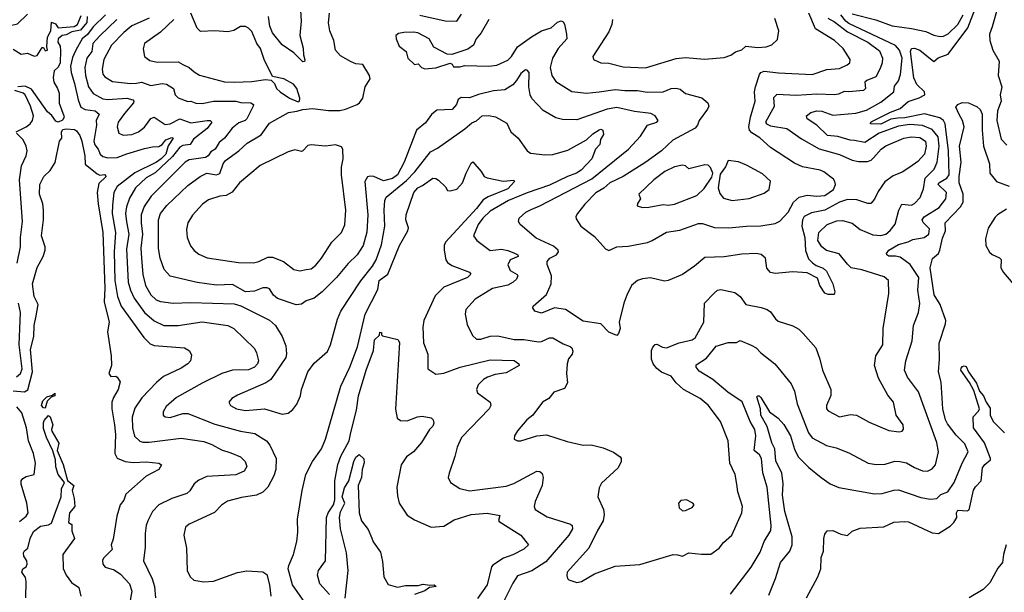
# Model space of a CAD drawing. Extents: x 1552033 to 1694788, y 811965 to 917215.
# Tile 210 of 256: x 1583935 to 1590085, y 882008 to 885584. Entities that reach past the tile are written whole.
import ezdxf

# ---------------------------------------------------------------- set-up
doc = ezdxf.new("R2010")
doc.units = 0

msp = doc.modelspace()

# ---------------------------------------------------------------- linework, layer by layer
at = {"layer": '0CON20XD'}
for points in [[(1588216.9, 883366.9), (1588180.5, 883390.5), (1588161.4, 883415), (1588160, 883430), (1588225, 883470.5), (1588285, 883545.6), (1588361.1, 883568.9), (1588412, 883568), (1588435, 883580), (1588505, 883551.9), (1588535.8, 883535), (1588564.7, 883504.7), (1588652.5, 883435), (1588755, 883310.6), (1588774.6, 883265), (1588792.1, 883185), (1588862.3, 883005), (1588885, 882972.2), (1588975, 882924.6), (1589035, 882910.9), (1589115, 882880), (1589235, 882815.5), (1589285, 882807.1), (1589341.4, 882808.6), (1589401.5, 882828.5), (1589433.9, 882826.1), (1589475, 882816.6), (1589525, 882787.1), (1589575, 882766.9), (1589605, 882764.4), (1589635, 882780), (1589655.5, 882805), (1589674.5, 882885), (1589664.6, 882945), (1589549.9, 883259.9), (1589481.2, 883351.2), (1589461.8, 883395), (1589469.5, 883455), (1589510.5, 883579.5), (1589517.9, 883675), (1589550.5, 883755), (1589557.8, 883812.2), (1589545.8, 883895), (1589551.8, 883975), (1589497.2, 884055), (1589435, 884101.1), (1589405, 884108.7), (1589365, 884108.6), (1589351.2, 884115), (1589349.2, 884125), (1589364.4, 884145), (1589425, 884180.9), (1589485, 884197.2), (1589515, 884212.4), (1589585.3, 884224.7), (1589613.8, 884245), (1589617.7, 884277.7), (1589578.4, 884318.4), (1589571.6, 884335), (1589585.8, 884354.2), (1589678.5, 884411.5), (1589720, 884465), (1589723.8, 884505), (1589671.3, 884555), (1589676.2, 884565), (1589726.2, 884593.8), (1589740.4, 884615), (1589736.6, 884765), (1589716.3, 884935), (1589705.4, 884955), (1589682.3, 884972.3), (1589587.5, 884997.5), (1589465, 884971.8), (1589420.3, 884970.3), (1589377.7, 884962.3), (1589315, 884932.6), (1589248.8, 884935), (1589252.5, 884945), (1589270, 884955), (1589375, 885007.9), (1589435, 885030), (1589485, 885073), (1589553.8, 885096.2), (1589589.4, 885115), (1589587.8, 885135), (1589539.8, 885179.8), (1589521, 885221), (1589499.7, 885385), (1589505, 885404.2), (1589525, 885407.1), (1589558.6, 885395), (1589645, 885324), (1589673.2, 885346.8), (1589735, 885368.8), (1589856.7, 885533.3), (1589939.2, 885745)], [(1590045.2, 885665), (1590009.5, 885540.5), (1589993.8, 885495), (1589994.5, 885455), (1590013.2, 885393.2), (1590053.2, 885325), (1590046.9, 885235), (1590069.1, 885165), (1590060.6, 885115), (1590065.3, 885075), (1590042.9, 885015), (1590038.4, 884955), (1590065, 884838.8), (1590101.1, 884801.1)], [(1583158.2, 885645), (1583212.6, 885572.6), (1583243.9, 885543.9), (1583305, 885514.6), (1583405, 885448.4), (1583505, 885414.1), (1583535, 885413.4), (1583673.3, 885485), (1583735, 885533.6), (1583755, 885537.5), (1583815, 885532.7), (1583922, 885558), (1583985, 885619.4)], [(1583895, 885399.6), (1583945, 885369.2), (1583985, 885376), (1584025, 885357.5), (1584045, 885360), (1584075, 885410), (1584085, 885410), (1584095, 885390), (1584110, 885395), (1584105.6, 885415.6), (1584108.9, 885475), (1584130.7, 885515), (1584135, 885568.8), (1584158.5, 885558.5), (1584175, 885534.1), (1584275, 885541.1), (1584296.1, 885553.9), (1584320.1, 885609.9)], [(1584357.8, 885605), (1584355, 885566.2), (1584315, 885518.5), (1584260.7, 885509.3), (1584225, 885490.3), (1584200, 885485), (1584176, 885465), (1584174.4, 885445), (1584188.9, 885418.9), (1584189.6, 885389.6), (1584187.7, 885315), (1584175, 885288.7), (1584151.5, 885265), (1584144.4, 885224.4), (1584148, 885195), (1584171.9, 885155), (1584181.5, 885125), (1584182.3, 885062.3), (1584212.1, 884985), (1584213.2, 884975), (1584203.2, 884956.8), (1584175, 884944.8)], [(1584471.4, 885615), (1584395, 885540.7), (1584358.2, 885491.8), (1584326, 885464), (1584286.6, 885395), (1584265, 885348.1), (1584252, 885295), (1584256.8, 885255), (1584277, 885187), (1584300, 885085), (1584318.4, 885038.4), (1584345, 885022.6), (1584407.1, 885015), (1584431.9, 884995), (1584413, 884955), (1584414.3, 884925), (1584398.2, 884825), (1584403.8, 884803.8), (1584425, 884776.9), (1584438.9, 884745), (1584455, 884730.7), (1584485, 884722.5), (1584545, 884723.6), (1584605, 884747.6), (1584715, 884779.5), (1584765, 884791.5), (1584805, 884793.5), (1584825.2, 884804.8), (1584849.1, 884835), (1584885, 884848.4), (1584894.3, 884845), (1584862.8, 884797.2), (1584847.4, 884745), (1584819.6, 884715), (1584790.4, 884695), (1584655, 884628.9), (1584545, 884542.9), (1584524.2, 884505), (1584515, 884426.2), (1584513.1, 884375), (1584534.1, 884255), (1584526.5, 884135), (1584530.5, 883955), (1584546, 883856), (1584570.3, 883795), (1584710.3, 883600.3), (1584750, 883560), (1584775, 883550.4), (1584965, 883534.4), (1584996.6, 883516.6), (1585009.5, 883489.5), (1585002.5, 883455), (1584985.7, 883435), (1584945, 883408.5), (1584834.7, 883355.3), (1584790.9, 883319.1), (1584697.4, 883222.6), (1584655, 883157.5), (1584638.6, 883101.4), (1584639.7, 883035), (1584652.7, 882982.7), (1584685, 882951.5), (1584705.4, 882945.4), (1584745, 882945.4), (1584945, 882971.1), (1585085, 882950.4), (1585135, 882932.1), (1585195, 882897.3), (1585255, 882880.5), (1585314, 882855), (1585343.1, 882825), (1585354.3, 882795), (1585338, 882765), (1585285, 882741.8), (1585105, 882731.2), (1585055, 882708.5), (1585025.7, 882685), (1584998.3, 882641.7), (1584980, 882625), (1584885, 882593.3), (1584805.3, 882554.7), (1584765, 882512.5), (1584736.2, 882455), (1584725.5, 882425), (1584719.5, 882375), (1584719.3, 882290.7), (1584708.1, 882205), (1584763.5, 882093.5), (1584778.5, 882045), (1584784.4, 881975)], [(1584743.8, 885595), (1584635, 885546), (1584585, 885504), (1584509.3, 885425), (1584460.8, 885335), (1584450, 885275), (1584455.4, 885245), (1584466.6, 885226.6), (1584515, 885198.8), (1584627, 885187), (1584665, 885187.5), (1584695.3, 885195.3), (1584755, 885172.5), (1584825, 885186.6), (1584852.3, 885182.3), (1584896, 885155), (1584905.8, 885115), (1584925, 885095.7), (1584985, 885073.1), (1585005, 885075.7), (1585035, 885062.5)], [(1585035, 885062.5), (1585075, 885060.8), (1585145, 885075.7), (1585285, 885075.2), (1585316.9, 885066.9), (1585380, 885065), (1585395.3, 885055), (1585394.7, 885045), (1585355, 884964.6), (1585344.8, 884955.2), (1585305, 884941.2), (1585262.3, 884907.7), (1585215.6, 884845), (1585181.9, 884818.1), (1585157.1, 884775), (1585130.3, 884759.7), (1585112.5, 884735), (1585095, 884723.4), (1584995, 884709.5), (1584968.2, 884695), (1584757.2, 884482.8), (1584712.8, 884417.2), (1584694.8, 884365), (1584693.4, 884316.6), (1584702.3, 884245), (1584692.4, 884157.6), (1584696.2, 884095), (1584703.7, 883993.7), (1584722, 883925), (1584755.2, 883865.2), (1584788.6, 883835), (1584815, 883825.4), (1584895, 883813.2), (1585005, 883818.4), (1585275, 883810.9), (1585317.6, 883797.6), (1585495, 883708.5), (1585533.6, 883675), (1585574.4, 883605), (1585598.5, 883548.5), (1585602.6, 883497.4), (1585596.9, 883475), (1585505, 883337.8), (1585473.1, 883316.9), (1585295, 883238.9), (1585261.4, 883218.6), (1585242.5, 883195), (1585252, 883175), (1585290, 883155), (1585345, 883143.3), (1585465, 883153.3), (1585575, 883120.9), (1585612, 883128), (1585640.6, 883149.4), (1585666, 883184), (1585689.1, 883235), (1585695.6, 883275), (1585736, 883385), (1585775, 883440), (1585857.8, 883512.2), (1585876.5, 883555), (1585919.6, 883715), (1585942.1, 883765), (1586067.3, 883952.7), (1586139.7, 884045), (1586161.8, 884085), (1586195, 884177.5), (1586216.4, 884295), (1586212.3, 884395), (1586216.6, 884455), (1586224.8, 884475.2), (1586350.6, 884579.4), (1586402.9, 884635), (1586500.6, 884759.4), (1586545, 884781.8), (1586716.1, 884903.9), (1586758.6, 884941.4), (1586787.7, 884952.3), (1586825, 884983.8), (1586863.6, 884986.4), (1586907, 884977), (1586978.5, 884938.5), (1587003.8, 884885), (1587048.8, 884845), (1587106, 884765), (1587125, 884750.6), (1587215, 884740.4), (1587265, 884741.8), (1587359.8, 884770.2), (1587476.4, 884833.6), (1587515, 884871.2), (1587555, 884896.2), (1587565, 884900), (1587578.1, 884895), (1587581.7, 884868.3), (1587563.2, 884836.8), (1587560, 884805), (1587531.9, 884775), (1587508.5, 884715), (1587442.5, 884645), (1587414.1, 884625.9), (1587356.2, 884605), (1587245, 884550.2), (1587105, 884503.4), (1586989.6, 884455), (1586875, 884387.8), (1586828.9, 884345), (1586798.1, 884305), (1586770, 884235), (1586790.8, 884205), (1586875, 884142.5), (1586945, 884150.8), (1586985, 884143.8), (1587020.9, 884129.1), (1587046.9, 884115), (1587050, 884105), (1586998.5, 884085), (1586984.2, 884054.2), (1586998.7, 884018.7), (1587042.7, 883992.7), (1587046.9, 883985), (1587038.5, 883965), (1587018.5, 883945), (1586985, 883926.2), (1586888, 883905), (1586780.9, 883839.1), (1586722.9, 883775), (1586717.1, 883745), (1586731.3, 883681.3), (1586763, 883613), (1586788.8, 883588.8), (1586815, 883590), (1586875, 883609.1), (1586921.1, 883611.1), (1587025, 883587.7), (1587085, 883587.5), (1587175, 883572.7), (1587195, 883575.4), (1587245, 883597.1), (1587265, 883598.5), (1587329.6, 883559.6), (1587373.4, 883543.4), (1587384.4, 883534.4), (1587390.8, 883515), (1587385.6, 883495), (1587364, 883466), (1587354.5, 883435), (1587350, 883375), (1587357.5, 883317.5), (1587337.9, 883282.1), (1587271.8, 883258.2), (1587240.9, 883219.1), (1587200, 883195), (1587141.4, 883115), (1587104, 883085), (1587045, 883016.7), (1587026.7, 882985), (1587023.3, 882965), (1587043.9, 882953.9), (1587065, 882953.8), (1587165, 882985.8), (1587225, 882992.9), (1587355, 882950), (1587455, 882927.1), (1587505, 882928.6), (1587579.7, 882909.7), (1587645, 882883.3), (1587686.7, 882855), (1587693.3, 882845), (1587693.3, 882825), (1587674.1, 882785.9), (1587570.5, 882689.5), (1587555, 882660), (1587546, 882605), (1587581.5, 882525), (1587586.4, 882495), (1587580, 882455), (1587545, 882394.2), (1587489.4, 882285), (1587355.7, 882135), (1587352.5, 882112.5), (1587357.5, 882095), (1587366.4, 882086.4), (1587415, 882068.8), (1587445, 882076.2), (1587525.7, 882124.3), (1587655, 882171.1), (1587808.3, 882181.7), (1588016.3, 882243.7), (1588045, 882243.5), (1588075, 882234.4), (1588115, 882255.6), (1588195, 882245.8), (1588253.3, 882246.7), (1588303.8, 882285), (1588331.3, 882318.7), (1588384.5, 882365.5), (1588445.5, 882504.5), (1588449.4, 882545), (1588421.8, 882635), (1588415.5, 882684.5), (1588404.6, 882744.6), (1588371.1, 882815), (1588360, 882955), (1588312.9, 883075), (1588235, 883177.5), (1588185, 883219.5), (1588082.5, 883275), (1588035, 883316.9), (1588005, 883358.9), (1587944.2, 883384.2), (1587915, 883405.5), (1587891.8, 883435), (1587881.1, 883465), (1587882.4, 883517.6), (1587890.4, 883539.6), (1587905, 883556.2), (1587915, 883558.8), (1587950, 883540), (1587975, 883536.2), (1588055, 883566.8), (1588135, 883584.5), (1588155, 883598.6), (1588209.4, 883695), (1588212.9, 883815), (1588273.7, 883876.3), (1588295, 883895.8), (1588315, 883899.4), (1588401.7, 883881.7), (1588435, 883856), (1588470, 883805), (1588567.4, 883787.4), (1588603.8, 883773.8), (1588625, 883760.8), (1588655.7, 883715.7), (1588672.4, 883702.4), (1588765, 883671.9), (1588801.4, 883651.4), (1588829.2, 883625), (1588907.5, 883535), (1588934.2, 883465), (1588950.6, 883395), (1589002.1, 883275), (1589001.9, 883238.1), (1588974.5, 883175), (1588975.7, 883155), (1588985, 883141.4), (1589055, 883103.3), (1589125, 883119.4), (1589162.5, 883115), (1589240.9, 883070.9), (1589365, 883018.1), (1589429.1, 883010.9), (1589446.7, 883015), (1589456.4, 883026.4), (1589454.2, 883054.2), (1589410.8, 883115), (1589392.5, 883195), (1589358.9, 883238.9), (1589300.6, 883345), (1589273.8, 883425), (1589282.5, 883485), (1589326.5, 883555), (1589329.4, 883655), (1589363.3, 883875), (1589361.1, 883955), (1589335, 883977.7), (1589195, 884022.7), (1589129.2, 884035), (1589105, 884056.7), (1589053.3, 884123.3), (1588975, 884142.5), (1588946.7, 884165), (1588921.2, 884205), (1588926.5, 884255), (1588979.4, 884305), (1589039.3, 884329.3), (1589075, 884330), (1589135, 884314.5), (1589185.7, 884275), (1589265, 884240), (1589315, 884236.4), (1589345, 884244.7), (1589372.5, 884267.5), (1589403.4, 884306.6), (1589425.9, 884394.1), (1589445, 884431.4), (1589505, 884425.4), (1589525, 884436.9), (1589559.5, 884475), (1589580.8, 884529.2), (1589591.8, 884595), (1589648.3, 884651.7), (1589666.3, 884693.7), (1589678.9, 884795), (1589672.8, 884852.8), (1589635, 884898.4), (1589575, 884923.7), (1589495, 884930.2), (1589425, 884920.5), (1589304.6, 884875), (1589215, 884817.2), (1589149.7, 884830.3), (1589122.5, 884832.5), (1589045, 884854.3), (1588981.7, 884861.7), (1588915, 884926.6), (1588854.2, 884965), (1588850, 884985), (1588876, 885005), (1588915, 885015.8), (1588945, 885012.5), (1589015, 884989.2), (1589158.4, 885001.6), (1589225, 885018.7), (1589315, 885069), (1589395.5, 885135), (1589400.5, 885169.5), (1589425, 885202.5), (1589437.3, 885242.7), (1589447.2, 885345), (1589431.4, 885395), (1589405, 885423.5), (1589115, 885560.2), (1589096.1, 885575), (1589065.1, 885615.1)], [(1587130.8, 884399.2), (1587185, 884422.1), (1587508.5, 884591.5), (1587737.1, 884775), (1587813.3, 884856.7), (1587855.8, 884925), (1587915, 884944.2), (1587923.8, 884955), (1587904.3, 884984.3), (1587878, 884998), (1587775, 885011.1), (1587665, 885035.9), (1587605, 885026.6), (1587415, 884958.8), (1587325, 884962.1), (1587285, 884972.5), (1587205, 885016.9), (1587135, 885093.1), (1587124.6, 885115.4), (1587115.3, 885165), (1587118.2, 885255), (1587105, 885270), (1587095, 885270.6), (1587065, 885248.1), (1587039.2, 885205), (1587015, 885178.2), (1586965, 885146.1), (1586895, 885140.8), (1586801.7, 885118.3), (1586745, 885096.9), (1586692, 885098), (1586675, 885085.6), (1586663.1, 885055), (1586635.9, 885024.1), (1586541.2, 885018.8), (1586508.5, 884991.5), (1586469.4, 884940.6), (1586413.1, 884895), (1586337.5, 884695), (1586294.8, 884615), (1586265, 884592.9), (1586207.6, 884577.6), (1586146.7, 884605), (1586125, 884607.8), (1586107.4, 884602.6), (1586092.2, 884575), (1586110.3, 884365), (1586102.7, 884257.3), (1586080.8, 884175), (1586044.1, 884115.9), (1585987.5, 884062.5), (1585915.2, 883974.8), (1585825, 883884.5), (1585775, 883844.4), (1585725, 883828.9), (1585695, 883808.2), (1585663.1, 883803.1), (1585545, 883842.7), (1585520, 883865), (1585495, 883903.1), (1585480.2, 883910.2), (1585455, 883909.2), (1585401.9, 883888.1), (1585345, 883884.8), (1585265, 883930.4), (1585165, 883927.2), (1585043.6, 883943.6), (1584875, 883982.7), (1584837.9, 884025), (1584813.2, 884095), (1584802.2, 884155), (1584801.8, 884335), (1584815.4, 884375), (1584855, 884423.8), (1584985, 884548.8), (1585063.1, 884605), (1585105, 884626.8), (1585165, 884616.2), (1585185, 884624.4), (1585206.3, 884683.7), (1585221.1, 884705), (1585303.3, 884765), (1585356, 884814), (1585443.7, 884866.3), (1585495, 884938.9), (1585615, 885004.5), (1585666.5, 885013.5), (1585705, 885024.3), (1585765, 885030), (1585865, 885016.8), (1585935, 885017.3), (1585970, 885025), (1586043.3, 885055), (1586057.5, 885065), (1586078.6, 885095), (1586094.2, 885165), (1586124.2, 885215), (1586120.8, 885235), (1586078, 885305), (1586035, 885308.9), (1586005, 885320.5), (1585938.8, 885358.8), (1585907.5, 885395), (1585898.5, 885455), (1585872.5, 885515), (1585863.6, 885565), (1585871.1, 885625)], [(1585675, 885072), (1585683.8, 885076.2), (1585685.8, 885094.2), (1585667.1, 885155), (1585645, 885182), (1585585.9, 885215.9), (1585515, 885230), (1585461.9, 885335), (1585438.9, 885405), (1585417.1, 885435), (1585385, 885511.2), (1585365, 885532.5), (1585345, 885542.9), (1585315, 885542.2), (1585272.6, 885517.4), (1585235, 885508.9), (1585155, 885514.4), (1585065, 885511.1), (1585045, 885532.5), (1585005, 885624.2)], [(1585688.8, 885645), (1585693.8, 885575), (1585685.4, 885485), (1585706.5, 885406.5), (1585708.2, 885365), (1585716.8, 885333.2), (1585715, 885323.8), (1585705, 885322), (1585647.3, 885377.3), (1585575, 885427.7), (1585515, 885502.9), (1585497.5, 885545), (1585489.2, 885605)], [(1586865.5, 885585), (1586817.6, 885502.4), (1586787.1, 885465), (1586770, 885425), (1586735, 885401.1), (1586635, 885367.8), (1586605, 885368.9), (1586522.7, 885412.7), (1586492.2, 885465), (1586421.5, 885501.5), (1586395, 885507.3), (1586335, 885505.5), (1586302.5, 885497.5), (1586284.1, 885485.9), (1586286.2, 885465), (1586305, 885418.8), (1586350, 885385), (1586360.8, 885345), (1586402.5, 885305), (1586425, 885308.8), (1586446, 885285), (1586465, 885277.1), (1586535, 885284), (1586625, 885312.5), (1586637.7, 885307.7), (1586645, 885290), (1586685, 885290), (1586715, 885298.6), (1586865, 885293.3), (1586915, 885301.1), (1586985, 885331.8), (1587007.1, 885355), (1587045.7, 885414.3), (1587132.2, 885477.8), (1587195, 885514.1), (1587255.9, 885534.1), (1587295, 885570), (1587317.8, 885577.8), (1587330.6, 885570.6), (1587337.5, 885557.5), (1587351.5, 885495), (1587352.1, 885465), (1587299.3, 885405), (1587262.9, 885345), (1587248.9, 885285), (1587258.9, 885235), (1587285, 885198.9), (1587385, 885135.4), (1587475, 885126.5), (1587554.7, 885134.7), (1587655, 885149.1), (1587715, 885142), (1587795, 885142.5), (1587855, 885132.5), (1587955, 885133.5), (1588005, 885154.4), (1588035, 885156.5), (1588059.8, 885149.8), (1588095, 885124.4), (1588195.5, 885095.5), (1588233.8, 885065), (1588239.2, 885045), (1588231.9, 885025), (1588180, 884955), (1588169.1, 884925), (1588155, 884907.8), (1588015, 884831.5), (1587943.3, 884765), (1587846.7, 884695), (1587704.8, 884605.2), (1587620.5, 884565), (1587585, 884533.3), (1587535, 884502.5), (1587465, 884432.2), (1587419.2, 884375), (1587408.8, 884355), (1587410.5, 884340.5), (1587440, 884295), (1587525, 884230), (1587595, 884153.3), (1587615, 884143.8), (1587665, 884165.8), (1587735, 884170), (1587856.2, 884193.8), (1587885, 884204.5), (1587975, 884257.9), (1588059.1, 884270.9), (1588175, 884310.8), (1588201.2, 884311.2), (1588276.3, 884286.3), (1588365, 884284.6), (1588475, 884295.5), (1588565, 884296.7), (1588655, 884311.4), (1588684.3, 884325.7), (1588735, 884381.9), (1588769.1, 884445), (1588805, 884476.1), (1588855, 884488.8), (1588915, 884481.6), (1588965, 884485.8), (1589017.7, 884525), (1589030.8, 884555), (1589027.5, 884575), (1589017.8, 884587.8), (1588957.5, 884635), (1588935, 884645.4), (1588825, 884665.4), (1588775, 884688.8), (1588625, 884786.5), (1588557.6, 884847.6), (1588508.1, 884878.1), (1588494, 884894), (1588489.7, 884915), (1588500.4, 884975), (1588529.6, 885075), (1588526, 885135), (1588530.7, 885165), (1588556.8, 885243.2), (1588565.3, 885254.7), (1588585, 885263.8), (1588675, 885252.8), (1588885, 885242.3), (1588975.9, 885274.1), (1589055, 885279.4), (1589103.6, 885303.6), (1589120, 885315), (1589122, 885335), (1589078.1, 885405), (1589025, 885455.5), (1588906.9, 885526.9), (1588865.3, 885625)], [(1586435, 885612.6), (1586593.5, 885576.5), (1586665, 885574.4), (1586695, 885620)], [(1589135, 885620.2), (1589282.7, 885582.7), (1589385, 885545.6), (1589505, 885530.4), (1589595, 885510), (1589645, 885488.2), (1589685, 885480), (1589705, 885481.1), (1589735, 885495.9), (1589794.9, 885555.1), (1589828.4, 885615)], [(1584541.6, 885585), (1584435, 885483.9), (1584392.8, 885435), (1584385.2, 885385), (1584354.7, 885345), (1584342.3, 885285), (1584346.1, 885235), (1584365.2, 885165), (1584395, 885123.4), (1584455, 885090.2), (1584485, 885085.7), (1584604.3, 885094.3), (1584642.5, 885085), (1584649.4, 885075), (1584645.6, 885065), (1584590.5, 884999.5), (1584550, 884945), (1584544.4, 884915), (1584554.3, 884875), (1584582.4, 884862.4), (1584635, 884866.9), (1584676.6, 884883.4), (1584715, 884912.5), (1584755, 884966.7), (1584775, 884976.5), (1584845, 884930.7), (1584875, 884934.2), (1584935, 884966.2), (1585005, 884940.3), (1585105.5, 884955.5), (1585124.3, 884954.3), (1585136.2, 884945), (1585106.4, 884905), (1585021.4, 884838.6), (1585000.4, 884805), (1584955, 884799.2), (1584935, 884787.4), (1584889.6, 884730.4), (1584782.5, 884627.5), (1584725, 884596.2), (1584658.7, 884535), (1584620.7, 884469.3), (1584602.9, 884415), (1584596.6, 884375), (1584601.7, 884321.7), (1584617.1, 884245), (1584601.7, 884151.7), (1584613.4, 883945), (1584627.7, 883895), (1584651.4, 883845), (1584715.2, 883755.2), (1584775, 883703.9), (1584835, 883675.3), (1584925, 883675.4), (1585075, 883697.3), (1585235, 883674.6), (1585272.2, 883655), (1585401.1, 883531.1), (1585415, 883503.3), (1585426.7, 883455), (1585421.5, 883435), (1585402.2, 883415), (1585365, 883397.1), (1585265, 883395.8), (1585198, 883375), (1585075, 883314.5), (1584915.8, 883225), (1584850.2, 883169.8), (1584831.9, 883135), (1584831.9, 883115), (1584845, 883103.3), (1584875, 883100.8), (1584955, 883125.5), (1584985, 883125.5), (1585155, 883059.3), (1585314.1, 883014.1), (1585405, 883000), (1585476.9, 882955), (1585497.9, 882927.9), (1585537.5, 882845), (1585535.5, 882775), (1585523.5, 882735), (1585484.6, 882665.4), (1585455, 882634.4), (1585415, 882615.6), (1585320.3, 882599.7), (1585232.8, 882577.2), (1585196.4, 882553.6), (1585152.9, 882507.1), (1584993.8, 882435), (1584972, 882415), (1584960.8, 882365), (1584978.1, 882285), (1584982.5, 882145), (1585000, 882105), (1585023.3, 882085), (1585085, 882073.5), (1585145, 882077.3), (1585295, 882133.2), (1585355, 882142.3), (1585455, 882135.5), (1585478.9, 882118.9), (1585495.8, 882055), (1585503.5, 881985)], [(1584897.8, 885585), (1584815, 885506.4), (1584715, 885435.7), (1584707, 885403), (1584715, 885354.2), (1584749.2, 885329.2), (1584795, 885319.7), (1584925, 885321.2), (1584955, 885305.6), (1584995, 885286.7), (1585025, 885258.5), (1585058.8, 885238.8), (1585215, 885197.3), (1585276.4, 885193.6), (1585385, 885198.5), (1585471.2, 885211.2), (1585507, 885207), (1585526, 885186), (1585540, 885155), (1585561.4, 885135), (1585620, 885095), (1585675, 885072)], [(1588983.6, 885593.6), (1589025, 885571.5), (1589105, 885508.9), (1589233.2, 885445), (1589305, 885390), (1589325.4, 885345), (1589322.9, 885315), (1589310.9, 885279.1), (1589283.1, 885226.9), (1589225.8, 885205), (1589214.4, 885195), (1589218, 885155), (1589205, 885142.9), (1589115, 885133.1), (1589085, 885136.7), (1589050.2, 885119.8), (1589025, 885115.8), (1588915, 885120.3), (1588785, 885110.3), (1588663.6, 885116.4), (1588644, 885096), (1588647.8, 885042.2), (1588594.7, 884945), (1588599.1, 884935), (1588625, 884922.4), (1588728.1, 884905), (1588819.5, 884839.5), (1588928.1, 884778.1), (1589055, 884743.4), (1589135, 884706.4), (1589175, 884698.2), (1589231.4, 884698.6), (1589253.3, 884706.7), (1589268.7, 884721.3), (1589316.5, 884775), (1589345, 884796.8), (1589456.9, 884845), (1589505, 884853.4), (1589558, 884848), (1589593.6, 884825), (1589597.9, 884795), (1589587.5, 884745), (1589545, 884699.2), (1589495, 884662.7), (1589446.8, 884633.2), (1589390.8, 884609.2), (1589338.3, 884571.7), (1589298.3, 884511.7), (1589275, 884464), (1589252.7, 884437.3), (1589233.9, 884436.1), (1589165, 884460.3), (1589105, 884460.9), (1589055, 884445.2), (1588965.1, 884394.9), (1588881, 884379), (1588835, 884355.5), (1588825.6, 884334.4), (1588821.4, 884295), (1588840.4, 884225), (1588843.9, 884143.9), (1588861.4, 884091.4), (1588886.9, 884066.9), (1588909.4, 884049.4), (1588955, 884032.9), (1588974.2, 884015), (1589013.8, 883935), (1589027.5, 883885), (1589021.7, 883868.3), (1588985, 883867.5), (1588965, 883877.5), (1588933.8, 883925), (1588919.5, 883969.5), (1588854.1, 884004.1), (1588765, 884010.8), (1588655, 884000), (1588625.8, 884005.8), (1588602.5, 884032.5), (1588592.9, 884095), (1588567.6, 884117.6), (1588535, 884124.5), (1588445, 884119.5), (1588335, 884103.6), (1588215, 884098.6), (1588150, 884045), (1588075, 883994.2), (1587985, 883956), (1587962.3, 883952.3), (1587875, 883971.4), (1587825, 883966.9), (1587795, 883955.7), (1587757.5, 883925), (1587727.1, 883865), (1587708.1, 883815), (1587678.8, 883695), (1587686.2, 883655), (1587675.9, 883624.1), (1587665, 883612.5), (1587615, 883633.3), (1587564.5, 883684.5), (1587455, 883702.2), (1587345, 883774.4), (1587275, 883785.7), (1587195, 883750.8), (1587152.5, 883765), (1587140, 883785), (1587143.3, 883795), (1587225, 883868.8), (1587254.2, 883934.2), (1587257.8, 883985), (1587229.2, 884055), (1587230, 884075), (1587247.1, 884095), (1587288.1, 884115), (1587300.5, 884135), (1587297.8, 884145), (1587270.3, 884170.3), (1587161.1, 884221.1), (1587062, 884305), (1587052, 884325), (1587056, 884345), (1587096.7, 884383.3), (1587130.8, 884399.2)], [(1587639.2, 885585), (1587634.2, 885555), (1587615, 885508.8), (1587514.4, 885355.6), (1587518.8, 885335), (1587565, 885314.4), (1587615, 885312.7), (1587705, 885290), (1587845, 885284.6)], [(1587845, 885284.6), (1588035, 885343.1), (1588095, 885347.7), (1588212.8, 885337.2), (1588335, 885348.6), (1588377.4, 885362.6), (1588405.5, 885384.5), (1588445, 885396.2), (1588470.8, 885419.2), (1588545, 885411.2), (1588597.5, 885415), (1588633.2, 885426.8), (1588668.3, 885461.7), (1588678, 885515), (1588652.7, 885592.7)], [(1584175, 884944.8), (1584161.4, 884951.4), (1584136.3, 884986.3), (1584109.2, 885009.2), (1584009.6, 885149.6), (1583969.5, 885169.5), (1583923.3, 885165)], [(1583914.2, 884885), (1583975.1, 884914.9), (1584000.7, 884935), (1584015.9, 884955), (1584021.3, 884985), (1584002.4, 885045), (1583969.4, 885115), (1583956.3, 885126.3), (1583905, 885142.2)], [(1588942, 882725), (1588996.7, 882686.7), (1589052.1, 882662.1), (1589275, 882622.7), (1589322.5, 882625), (1589395, 882647.1), (1589425, 882648.8), (1589565, 882600.9), (1589625, 882590), (1589665, 882594.3), (1589690, 882620), (1589733.4, 882636.6), (1589772.5, 882695), (1589821.8, 882815), (1589859.6, 882885), (1589838.5, 882935), (1589785, 882988.8), (1589730.2, 883060.2), (1589717.9, 883085), (1589702.3, 883155), (1589691.1, 883321.1), (1589674.5, 883385), (1589680, 883465), (1589678.1, 883565), (1589718.6, 883685), (1589719.6, 883705), (1589683.8, 883805), (1589647.1, 883867.1), (1589622.4, 884035), (1589637.9, 884092.1), (1589675, 884124.6), (1589683, 884145), (1589700.4, 884219.6), (1589718.6, 884265), (1589715.5, 884315), (1589812.6, 884415), (1589829.4, 884445), (1589827.8, 884495), (1589803.4, 884565), (1589803.2, 884605), (1589816.5, 884695), (1589805.3, 884794.7), (1589835.6, 884915), (1589823.5, 884955), (1589803.3, 884993.3), (1589781.7, 885038.3), (1589794.2, 885055), (1589823.1, 885066.9), (1589861.2, 885065), (1589915, 885040.8), (1589935, 885024), (1589946.9, 884995), (1589946.4, 884895), (1589956.2, 884795), (1589992.7, 884685), (1589995.7, 884625), (1590037.1, 884575), (1590115, 884544.6)], [(1583895, 883265.8), (1583965, 883260.5), (1583987, 883273), (1584015.8, 883385), (1584003.2, 883525), (1584023.1, 883606.9), (1584026, 883675), (1584037.5, 883735), (1584051.8, 883805), (1584025.6, 883855.6), (1584015.6, 883935), (1584045, 884036.2), (1584081.9, 884105), (1584095.1, 884145), (1584094.1, 884165), (1584070.9, 884235), (1584083.9, 884335), (1584084.3, 884394.3), (1584079.6, 884435), (1584060, 884495), (1584061.5, 884555), (1584085.4, 884604.6), (1584126.6, 884643.4), (1584156.9, 884693.1), (1584184, 884825), (1584197.9, 884845), (1584195.6, 884885), (1584205, 884898.4), (1584225, 884903.4), (1584278.4, 884898.4), (1584291.1, 884891.1), (1584311.7, 884861.7), (1584323.2, 884825), (1584342.4, 884735), (1584345, 884682.5), (1584418.8, 884621.2), (1584435, 884614.2), (1584465, 884617.1), (1584475.8, 884605.8), (1584429.5, 884560.5), (1584419.8, 884505), (1584424.8, 884434.8), (1584454.1, 884255), (1584467, 883907), (1584462.8, 883822.8), (1584494.6, 883695), (1584484.3, 883635), (1584506.4, 883485), (1584508.5, 883425), (1584492.9, 883375), (1584505, 883356), (1584535, 883357.5), (1584545, 883351.2), (1584562.3, 883322.3), (1584550.5, 883275), (1584520.5, 883225), (1584510, 883195), (1584510.7, 883155), (1584526.9, 883055), (1584533.9, 882995), (1584529.6, 882875), (1584545.3, 882845.3), (1584594.7, 882824.7), (1584645, 882818.4), (1584725, 882822.9), (1584804.3, 882814.3), (1584821.2, 882805), (1584805.4, 882774.6), (1584725.9, 882734.1), (1584599.1, 882620.9), (1584585, 882584.2), (1584563.8, 882555), (1584543.1, 882485), (1584519.4, 882340.6), (1584507.5, 882305), (1584513.3, 882275), (1584458.8, 882221.2), (1584452.7, 882207.3), (1584455.7, 882185), (1584470, 882165), (1584525, 882147.8), (1584565, 882122.5), (1584621.1, 882061.1), (1584635.3, 882015), (1584621.1, 881935)], [(1583918.8, 884065), (1583940, 884165), (1583940, 884225), (1583952.5, 884325), (1583934.7, 884585), (1583947.2, 884672.8), (1583976.2, 884735), (1583982.9, 884765), (1583976.4, 884795), (1583956.7, 884835), (1583915.8, 884875)], [(1585685, 884015.4), (1585725, 884024.5), (1585755, 884027.8), (1585785, 884051.9), (1585820.5, 884095), (1585885.3, 884194.7), (1585945.4, 884254.6), (1585967, 884303), (1585972.1, 884395), (1585944.6, 884615), (1585946.4, 884663.6), (1585956.9, 884715), (1585953.8, 884775), (1585945, 884790), (1585907.4, 884802.6), (1585845, 884794.4), (1585755, 884802.2), (1585735, 884798.1), (1585705, 884765.6), (1585695, 884762.2), (1585655, 884771.5), (1585611.7, 884758.3), (1585436.6, 884673.4), (1585307.8, 884565), (1585263.5, 884506.5), (1585225, 884487.1), (1585185, 884481.8), (1585115, 884458.5), (1585076.9, 884433.1), (1585015, 884364.2), (1584985.6, 884315), (1584976.8, 884273.2), (1584981.1, 884225), (1585002, 884172), (1585025, 884142.5), (1585055, 884120), (1585107.2, 884097.2), (1585301.8, 884068.2), (1585395, 884066.9), (1585428.8, 884075), (1585485, 884100.5), (1585515, 884101.8), (1585584.1, 884074.1), (1585648, 884025), (1585685, 884015.4)], [(1585717.1, 881945), (1585640, 882055), (1585612.9, 882155), (1585615.7, 882175), (1585645.6, 882245), (1585666.7, 882325), (1585673.1, 882385), (1585670.6, 882465), (1585699.2, 882645), (1585722.5, 882745), (1585764.2, 882825), (1585820.6, 882905), (1585845.6, 882965), (1585941.8, 883295), (1585997.8, 883415), (1586045, 883542.5), (1586094.1, 883745), (1586171.5, 883898.5), (1586181.2, 883955), (1586235.3, 883995), (1586308.8, 884175), (1586360.6, 884265), (1586363.1, 884285), (1586347.1, 884335), (1586349.4, 884365), (1586396.5, 884505), (1586422.5, 884535), (1586451.3, 884548.7), (1586515, 884595.7), (1586535, 884592.9), (1586552.2, 884582.2), (1586595, 884541.2), (1586608.3, 884518.3), (1586625, 884515.6), (1586665, 884527.1), (1586701.1, 884565), (1586725, 884625.7), (1586755, 884687.5), (1586765, 884696.7), (1586817.3, 884637.3), (1586836.2, 884606.2), (1586855, 884596.5), (1586955, 884575.4), (1587021.7, 884581.7), (1587026, 884575), (1586985, 884528.9), (1586861.1, 884478.9), (1586830.3, 884459.7), (1586788.4, 884405), (1586595.7, 884194.3), (1586587.8, 884175), (1586587.2, 884145), (1586598.2, 884085), (1586607.6, 884067.6), (1586635, 884048.9), (1586745, 884006.9), (1586752.5, 883995), (1586732, 883975), (1586585.7, 883915), (1586529.7, 883860.3), (1586458.9, 883705), (1586453.1, 883665), (1586457.4, 883567.4), (1586484.4, 883495), (1586484, 883405), (1586535, 883370), (1586585, 883376.2), (1586686.5, 883413.5), (1586875, 883461.1), (1587025, 883455.5), (1587053.3, 883435), (1587056.2, 883425), (1586975, 883379.4), (1586905, 883369.6), (1586857.3, 883352.7), (1586832.1, 883337.9), (1586800, 883305), (1586788.6, 883275), (1586794, 883255), (1586873.3, 883195), (1586878.6, 883175), (1586867.1, 883155), (1586694.6, 882975.4), (1586668.1, 882915), (1586654.4, 882855.6), (1586617.1, 882752.9), (1586612, 882725), (1586626.7, 882695), (1586685, 882655.8), (1586745, 882642.2), (1586975, 882671.5), (1587022.3, 882687.7), (1587165, 882764.4), (1587185, 882762.5), (1587199.7, 882749.7), (1587205.8, 882725.8), (1587198.1, 882675), (1587155.5, 882575), (1587149.5, 882545), (1587154.4, 882525), (1587229.6, 882479.6), (1587375, 882433.1), (1587386.4, 882425), (1587387.3, 882405), (1587366.4, 882365), (1587222.2, 882197.8), (1587135, 882143.4), (1587045, 882111.1), (1587015.3, 882064.7), (1586933.6, 881903.6)], [(1587825, 884411.5), (1587865, 884414), (1587955, 884430.6), (1587985.6, 884425.6), (1588025, 884431.8), (1588165, 884486.5), (1588210.5, 884529.5), (1588259.1, 884600.9), (1588264, 884625), (1588250.9, 884660.9), (1588235.6, 884675.6), (1588215, 884678.6), (1588115, 884653.8), (1588095, 884672), (1588075, 884675.5), (1588025, 884665.4), (1587965, 884637.1), (1587896.9, 884585), (1587802.5, 884495), (1587813.8, 884465), (1587794.4, 884435.6), (1587792.7, 884422.7), (1587825, 884411.5)], [(1588385, 884454.6), (1588491.4, 884468.6), (1588585, 884500.6), (1588616.9, 884525), (1588625.5, 884575.5), (1588575, 884620.9), (1588475, 884675.6), (1588425, 884697.5), (1588360, 884705), (1588343.8, 884665), (1588311.2, 884618.8), (1588297.8, 884535), (1588308.6, 884498.6), (1588330.6, 884470.6), (1588385, 884454.6)], [(1590098.6, 884401.4), (1590043.3, 884366.7), (1590028.7, 884351.3), (1589985, 884282.9), (1589967.3, 884215), (1589970.4, 884175), (1589993.6, 884133.6), (1590008.8, 884118.8), (1590055, 884098.1), (1590065, 884086), (1590063.5, 884035), (1590079.5, 884005), (1590175, 883894.4)], [(1583915, 883354.1), (1583940, 883375), (1583950.6, 883405), (1583932.3, 883555), (1583940, 883755), (1583928.2, 883815)], [(1585871.2, 881995), (1585810.4, 882060.4), (1585794.6, 882115.4), (1585801.5, 882145), (1585845.6, 882205), (1585852.3, 882475), (1585862.7, 882505), (1585894.6, 882555), (1585903.9, 882585), (1585904.7, 882705), (1585923.6, 882806.4), (1585940.7, 882859.3), (1585994.1, 882955), (1586003.8, 883006.2), (1586038.9, 883145), (1586050.7, 883235), (1586099, 883395), (1586145, 883518.6), (1586152.5, 883585), (1586183.5, 883615), (1586185, 883632.5), (1586195, 883630), (1586195.4, 883615.4), (1586201.1, 883611.1), (1586297.2, 883587.2), (1586308.3, 883568.3), (1586283.2, 883153.2), (1586294, 883095), (1586315, 883080.6), (1586355, 883078.9), (1586420, 883105), (1586448.9, 883108.9), (1586505, 883098), (1586518.8, 883085), (1586522, 883065), (1586515.8, 883045), (1586494.3, 883025.7), (1586445, 882944), (1586394.3, 882885), (1586351.4, 882855), (1586319.2, 882805), (1586291.9, 882665), (1586295, 882610), (1586305.7, 882565), (1586355, 882490), (1586400.9, 882460.9), (1586505, 882415.8), (1586585, 882422.5), (1586649.9, 882460.1), (1586755, 882494.6), (1586855, 882503.3), (1586935, 882488.8), (1586926.7, 882456.7), (1586930.5, 882450.5), (1587066.1, 882366.1), (1587112.5, 882305), (1587085, 882278.1), (1587015, 882242.5), (1586957.4, 882222.6), (1586891.1, 882178.9), (1586883.1, 882166.9), (1586854.6, 882055), (1586795, 881970.4)], [(1588849.2, 881975), (1588921.4, 882105), (1588938.6, 882155), (1588942.5, 882225), (1588955.7, 882265), (1588957.5, 882345), (1588965, 882372.5), (1588978.3, 882391.7), (1589015, 882393.8), (1589065, 882370.8), (1589105, 882364.2), (1589135, 882390), (1589185, 882408.8), (1589332.5, 882417.5), (1589394.4, 882445.6), (1589465, 882450), (1589487.6, 882447.6), (1589635, 882380), (1589675, 882376.7), (1589747.9, 882422.1), (1589770, 882445), (1589789.4, 882475), (1589786.9, 882505), (1589795, 882521.4), (1589853.2, 882516.8), (1589865, 882523.1), (1589893, 882647), (1589905, 882667.8), (1589940.9, 882705), (1589948.8, 882785), (1589963.5, 882806.5), (1589999.2, 882835), (1590000, 882845), (1589962.5, 882942.5), (1589892, 883035), (1589890, 883105), (1589925, 883140), (1589930, 883155), (1589895, 883268.8), (1589869, 883319), (1589814.1, 883395), (1589815, 883408), (1589825, 883419.4), (1589835, 883422.9), (1589847.7, 883417.7), (1589862.5, 883385), (1589911.1, 883315), (1589930.4, 883265), (1589955.6, 883235), (1589971.1, 883195), (1589998, 883158), (1589997.1, 883115), (1590015.8, 883075), (1590086, 883005)], [(1588375, 881996), (1588505.3, 882164.7), (1588561.3, 882258.7), (1588585.5, 882325), (1588626.2, 882395), (1588630, 882425), (1588604.7, 882664.7), (1588577.5, 882755), (1588568.1, 882845), (1588556.5, 882866.5), (1588523.4, 882895), (1588532.7, 882985), (1588526.8, 883025), (1588499, 883075), (1588448.1, 883198.1), (1588358.5, 883258.5), (1588265, 883338.2), (1588216.9, 883366.9)], [(1584095, 883158), (1584085, 883160), (1584072.5, 883175), (1584079.1, 883205), (1584105, 883229.6), (1584140.3, 883239.7), (1584155, 883252.5), (1584155.7, 883235), (1584132.5, 883227.5), (1584106.8, 883203.2), (1584095, 883158)], [(1588615, 881990), (1588657.3, 882095), (1588688.2, 882195), (1588745, 882266), (1588760.4, 882305), (1588759.4, 882355), (1588715, 882513.3), (1588700.5, 882615), (1588704.8, 882685), (1588695.2, 882755), (1588657.5, 882827.5), (1588651.1, 882905), (1588632.7, 882942.7), (1588603.8, 883043.8), (1588565.4, 883115), (1588563.1, 883155), (1588540.2, 883229.8), (1588545, 883236.4), (1588555, 883235.5), (1588565, 883225.7), (1588619.2, 883135), (1588672.9, 883095), (1588707.4, 883057.4), (1588750.6, 882985), (1588775, 882902.9), (1588798.4, 882855), (1588865, 882786.9), (1588942, 882725)], [(1583935, 882450.4), (1583976.2, 882485), (1583988.7, 882505), (1583980.7, 882565), (1583944.7, 882684.7), (1583945.6, 882705), (1583955, 882719.2), (1583975, 882730.8), (1584026.2, 882743.8), (1584034.2, 882815), (1584020.8, 882875), (1583990.6, 882955), (1583977.1, 883035), (1583949.8, 883129.8), (1583916.8, 883166.8)], [(1583973.8, 881975), (1583976.9, 882076.9), (1583971.1, 882101.1), (1583948.9, 882135), (1583954.5, 882155), (1583975, 882166.9), (1583983.1, 882185), (1583979.1, 882205), (1583962, 882235), (1583960, 882255), (1583965, 882267.5), (1583986.7, 882285), (1584000, 882345), (1584022.7, 882387.3), (1584065, 882422.5), (1584115, 882430), (1584135, 882440), (1584159.7, 882509.7), (1584193.6, 882605), (1584197.1, 882655), (1584214.5, 882695), (1584175.8, 882745), (1584161.2, 882791.2), (1584159.4, 882835), (1584142.6, 882892.6), (1584102.3, 882975), (1584085, 883031.2), (1584083.4, 883066.6), (1584088.4, 883081.6), (1584115, 883112.5), (1584126, 883105), (1584142.7, 883055), (1584134.2, 883025), (1584136.9, 883015), (1584179.3, 882939.3), (1584170, 882895), (1584207.3, 882807.3), (1584235, 882707.5), (1584273.3, 882675), (1584262.5, 882645), (1584275.6, 882595), (1584279.2, 882545), (1584247.5, 882505), (1584240, 882445), (1584261.7, 882431.7), (1584261.7, 882391.7), (1584278.8, 882345), (1584205.9, 882244.1), (1584206.2, 882156.2), (1584225.8, 882115.8), (1584260, 882070), (1584305, 882037.5), (1584317.5, 881985)], [(1585968.7, 881971.3), (1585986.6, 882145), (1585976, 882254), (1585940.1, 882405), (1585934, 882475), (1585939.7, 882510.3), (1585967.3, 882565), (1585949.9, 882605), (1585965, 882661.2), (1585990.3, 882705), (1586021.6, 882825), (1586035, 882853.3), (1586055, 882868.6), (1586085, 882841.2), (1586087.6, 882817.6), (1586074.4, 882775), (1586071.1, 882725), (1586050.5, 882675), (1586055.5, 882505.5), (1586071.2, 882455), (1586111.2, 882401.2), (1586135, 882347.5), (1586143.6, 882323.6), (1586188.3, 882258.3), (1586201.3, 882201.3), (1586210.4, 882105), (1586237, 882057), (1586295, 882041.5), (1586345, 882051.8), (1586425, 882051.1), (1586455, 882059.6), (1586495, 882052.5), (1586525, 882055.4), (1586537.5, 882045), (1586495, 882037.5), (1586465, 882018.6), (1586401.2, 881995)], [(1588075, 882516.7), (1588095, 882520), (1588135, 882537.5), (1588147.5, 882555), (1588140, 882565), (1588100, 882585), (1588065, 882581.2), (1588050.8, 882565), (1588055, 882536.7), (1588075, 882516.7)], [(1590097.8, 882305), (1590079.6, 882245), (1590074, 882195), (1590045, 882160), (1589995, 882066.7), (1589954, 882025), (1589865, 881973.3)]]:
    msp.add_lwpolyline(points, dxfattribs=at)

doc.saveas('drawing.dxf')
